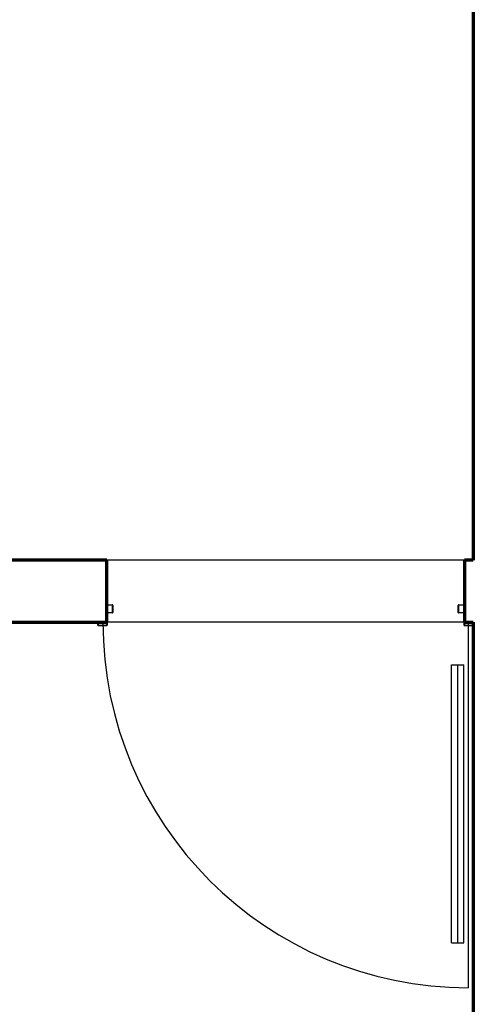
# Model space of a CAD drawing. Header units: millimetres. Extents: x -20654 to 2526, y -8238 to 977.
# Tile 215 of 219: x -10250.21 to -10249.03, y -4105.35 to -4102.81. Entities that reach past the tile are written whole.
import ezdxf

# ---------------------------------------------------------------- set-up
doc = ezdxf.new("R2010")
doc.units = ezdxf.units.MM
for name, color, linetype in [('01 CONTORNO_dwg', 252, 'Continuous'), ('A-FLOR', 252, 'Continuous'), ('HACHURA 09', 9, 'Continuous')]:
    doc.layers.add(name, color=color, linetype=linetype)

msp = doc.modelspace()

# ---------------------------------------------------------------- hatches: boundary and pattern name
at = {"layer": 'HACHURA 09'}
h = msp.add_hatch(color=256, dxfattribs=at)
h.paths.add_polyline_path([(-10250.0035, -4104.3731), (-10249.9825, -4104.3731), (-10249.9825, -4104.3721), (-10250.0035, -4104.3721)], flags=0)
h.paths.add_polyline_path([(-10249.0571, -4104.3731), (-10249.0361, -4104.3731), (-10249.0361, -4104.3721), (-10249.0571, -4104.3721)], flags=0)
h.paths.add_polyline_path([(-10249.0576, -4104.3716), (-10249.0577, -4104.3406), (-10249.0586, -4104.3406), (-10249.0586, -4104.3716), (-10249.0577, -4104.3716)], flags=0)
h.paths.add_polyline_path([(-10249.0356, -4104.3716), (-10249.0346, -4104.3716), (-10249.0346, -4104.3641), (-10249.0356, -4104.3641)], flags=0)
h.paths.add_polyline_path([(-10249.981, -4104.3716), (-10249.981, -4104.3406), (-10249.982, -4104.3406), (-10249.982, -4104.3716)], flags=0)
h.paths.add_polyline_path([(-10250.005, -4104.3716), (-10250.004, -4104.3716), (-10250.004, -4104.3641), (-10250.005, -4104.3641)], flags=0)
h.paths.add_polyline_path([(-10249.0626, -4104.3401), (-10249.0591, -4104.3401), (-10249.0591, -4104.3391), (-10249.0722, -4104.3391), (-10249.0722, -4104.3401)], flags=0)
h.paths.add_polyline_path([(-10249.9805, -4104.3401), (-10249.9675, -4104.3401), (-10249.9675, -4104.3391), (-10249.9805, -4104.3391)], flags=0)
h.paths.add_polyline_path([(-10249.0737, -4104.3386), (-10249.0727, -4104.3386), (-10249.0727, -4104.3206), (-10249.0737, -4104.3206), (-10249.0737, -4104.3306)], flags=0)
h.paths.add_polyline_path([(-10249.967, -4104.3386), (-10249.966, -4104.3386), (-10249.966, -4104.3206), (-10249.967, -4104.3206)], flags=0)
h.paths.add_polyline_path([(-10249.0586, -4104.3271), (-10249.0577, -4104.3271), (-10249.0577, -4104.3206), (-10249.0587, -4104.3206), (-10249.0587, -4104.3271)], flags=0)
h.paths.add_polyline_path([(-10249.982, -4104.3271), (-10249.981, -4104.3271), (-10249.981, -4104.3206), (-10249.982, -4104.3206)], flags=0)
h.paths.add_polyline_path([(-10249.0592, -4104.3201), (-10249.0592, -4104.3191), (-10249.0722, -4104.3191), (-10249.0722, -4104.3201)], flags=0)
h.paths.add_polyline_path([(-10249.9675, -4104.3201), (-10249.9675, -4104.3191), (-10249.9805, -4104.3191), (-10249.9805, -4104.3201)], flags=0)

# ---------------------------------------------------------------- linework, layer by layer
at = {"layer": '01 CONTORNO_dwg', "lineweight": 70}
for p, q in [((-10249.0346, -4102.0441), (-10249.0346, -4104.2041)), ((-10249.982, -4104.2041), (-10250.2346, -4104.2041)), ((-10249.982, -4104.3641), (-10249.982, -4104.2041)), ((-10249.0346, -4104.2041), (-10249.0577, -4104.2041)), ((-10249.0577, -4104.2041), (-10249.0577, -4104.3641)), ((-10250.2346, -4104.3641), (-10249.982, -4104.3641)), ((-10249.0577, -4104.3641), (-10249.0346, -4104.3641)), ((-10249.0346, -4104.3641), (-10249.0346, -4105.3941))]:
    msp.add_line(p, q, dxfattribs=at)
at = {"layer": 'A-FLOR'}
for p, q in [((-10249.0577, -4104.2041), (-10249.982, -4104.2041)), ((-10249.0586, -4104.3641), (-10249.981, -4104.3641))]:
    msp.add_line(p, q, dxfattribs=at)
at = {"layer": 'HACHURA 09'}
for p, q in [((-10249.981, -4104.3271), (-10249.982, -4104.3271)), ((-10249.981, -4104.3206), (-10249.981, -4104.3271)), ((-10249.9805, -4104.3191), (-10249.9675, -4104.3191)), ((-10249.9675, -4104.3201), (-10249.9805, -4104.3201)), ((-10249.9805, -4104.3391), (-10249.9675, -4104.3391)), ((-10249.967, -4104.3386), (-10249.967, -4104.3206)), ((-10249.966, -4104.3206), (-10249.966, -4104.3386)), ((-10249.0737, -4104.3386), (-10249.0737, -4104.3206)), ((-10249.0727, -4104.3206), (-10249.0727, -4104.3386)), ((-10249.0722, -4104.3191), (-10249.0592, -4104.3191)), ((-10249.0592, -4104.3201), (-10249.0722, -4104.3201)), ((-10249.0722, -4104.3391), (-10249.0591, -4104.3391)), ((-10249.0587, -4104.3271), (-10249.0587, -4104.3206)), ((-10249.0577, -4104.3271), (-10249.0587, -4104.3271)), ((-10250.005, -4104.3716), (-10250.005, -4104.3641)), ((-10250.004, -4104.3641), (-10250.004, -4104.3716)), ((-10249.982, -4104.3716), (-10249.982, -4104.364)), ((-10249.981, -4104.3406), (-10249.981, -4104.3716)), ((-10249.9675, -4104.3401), (-10249.9805, -4104.3401)), ((-10249.0591, -4104.3401), (-10249.0722, -4104.3401)), ((-10249.0586, -4104.3716), (-10249.0586, -4104.3406)), ((-10249.0576, -4104.3641), (-10249.0576, -4104.3716)), ((-10249.0477, -4104.3641), (-10249.0477, -4105.3084)), ((-10249.0356, -4104.3716), (-10249.0356, -4104.3641)), ((-10250.0035, -4104.3721), (-10249.9825, -4104.3721)), ((-10249.9825, -4104.3731), (-10250.0035, -4104.3731)), ((-10249.0571, -4104.3721), (-10249.0361, -4104.3721)), ((-10249.0361, -4104.3731), (-10249.0571, -4104.3731)), ((-10249.0907, -4105.1924), (-10249.0907, -4104.4741)), ((-10249.0907, -4104.4741), (-10249.0587, -4104.4741)), ((-10249.0747, -4105.1924), (-10249.0747, -4104.4741)), ((-10249.0587, -4105.1924), (-10249.0587, -4104.4741)), ((-10249.0907, -4105.1924), (-10249.0587, -4105.1924))]:
    msp.add_line(p, q, dxfattribs=at)
for centre, radius, start, end in [((-10249.9805, -4104.3206), 0.0015, 90, 180), ((-10249.9805, -4104.3406), 0.0015, 90, 174.8787), ((-10249.9805, -4104.3206), 0.0005, 90, 180), ((-10249.9675, -4104.3206), 0.0015, 0, 90), ((-10249.9675, -4104.3206), 0.0005, 0, 90), ((-10249.9675, -4104.3386), 0.0005, 270, 0), ((-10249.9675, -4104.3386), 0.0015, 270, 0), ((-10249.0722, -4104.3206), 0.0015, 90, 180), ((-10249.0722, -4104.3386), 0.0015, 180, 270), ((-10249.0722, -4104.3206), 0.0005, 90, 180), ((-10249.0722, -4104.3386), 0.0005, 180, 270), ((-10249.0592, -4104.3206), 0.0015, 0, 90), ((-10249.0592, -4104.3206), 0.0005, 0, 90), ((-10249.0591, -4104.3406), 0.0015, 5.1213, 90), ((-10249.0477, -4104.3641), 0.9443, 180, 270), ((-10249.9805, -4104.3406), 0.0005, 90, 180), ((-10249.0591, -4104.3406), 0.0005, 0, 90), ((-10250.0035, -4104.3716), 0.0015, 180, 270), ((-10250.0035, -4104.3716), 0.0005, 180, 270), ((-10249.9825, -4104.3716), 0.0005, 270, 0), ((-10249.9825, -4104.3716), 0.0015, 270, 0), ((-10249.0571, -4104.3716), 0.0015, 180, 270), ((-10249.0571, -4104.3716), 0.0005, 180, 270), ((-10249.0361, -4104.3716), 0.0015, 270, 0), ((-10249.0361, -4104.3716), 0.0005, 270, 0)]:
    msp.add_arc(centre, radius, start, end, dxfattribs=at)

doc.saveas('drawing.dxf')
